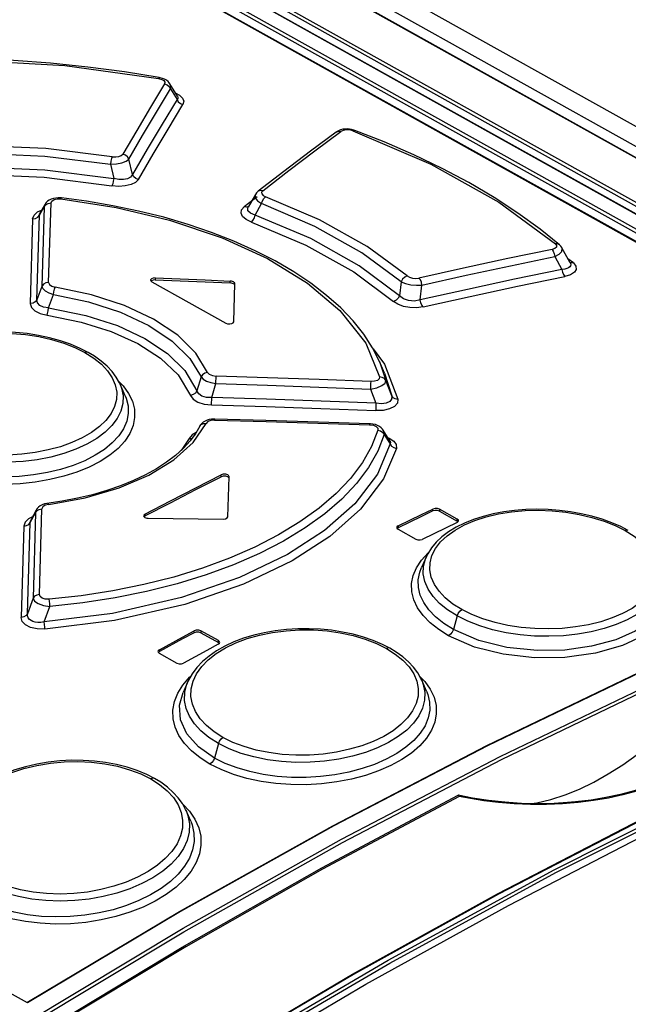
# Model space of a CAD drawing. Extents: x 0 to 420, y 0 to 297.
# Tile 40 of 45: x 357.05 to 362.32, y 138.34 to 146.87. Entities that reach past the tile are written whole.
import ezdxf

# ---------------------------------------------------------------- set-up
doc = ezdxf.new("R2010")
doc.units = 0
doc.header["$LTSCALE"] = 23.1
doc.layers.get('0').update_dxf_attribs({"linetype": 'CONTINUOUS'})

msp = doc.modelspace()

# ---------------------------------------------------------------- linework, layer by layer
at = {"color": 9, "linetype": 'CONTINUOUS'}
for p, q in [((383.3538, 134.2279), (349.4563, 153.1716)), ((349.0628, 153.1185), (395.2899, 127.2843)), ((383.2963, 134.0864), (349.3717, 153.0453)), ((348.6323, 152.9764), (364.4005, 144.1643)), ((348.3741, 152.8884), (366.3898, 142.8202)), ((348.5176, 152.9375), (366.6725, 142.7916)), ((348.6157, 152.9512), (364.3838, 144.1391)), ((348.3575, 152.8632), (366.3477, 142.8093)), ((366.1296, 142.8502), (348.4131, 152.7511)), ((358.248, 146.3642), (358.2758, 146.3563)), ((358.3511, 146.2738), (358.4085, 146.1803)), ((359.6023, 145.7362), (359.8279, 145.9043)), ((357.8323, 145.6219), (357.8604, 145.4985)), ((358.0216, 145.5314), (357.9899, 145.6651)), ((357.296, 144.5957), (357.3172, 145.2853)), ((359.1033, 145.3378), (358.99, 145.2504)), ((359.0861, 145.18), (359.1408, 145.2796)), ((357.2001, 145.2074), (357.235, 145.2216)), ((357.2164, 145.1797), (357.2587, 145.2521)), ((357.2587, 145.2521), (357.2382, 144.5628)), ((357.2665, 145.2754), (357.2587, 145.2521)), ((357.1578, 145.1464), (357.1362, 144.413)), ((357.1939, 144.4458), (357.2164, 145.1797)), ((361.681, 144.8213), (361.7414, 144.7098)), ((361.8414, 144.7656), (361.7943, 144.8007)), ((361.8228, 144.7653), (361.8065, 144.7731)), ((361.8413, 144.7656), (361.8228, 144.7653)), ((358.2196, 144.6355), (358.2195, 144.6186)), ((358.8698, 144.592), (358.87, 144.6089)), ((360.3508, 144.6034), (360.3356, 144.4817)), ((357.2382, 144.5628), (357.1939, 144.4458)), ((360.5142, 144.4457), (360.5295, 144.5741)), ((357.2961, 144.3756), (357.3379, 144.4925)), ((360.1059, 144.0225), (360.2043, 143.8898)), ((360.1613, 143.9122), (360.2167, 143.7471)), ((360.2043, 143.8898), (360.3217, 143.584)), ((358.6171, 143.7776), (358.5811, 143.6575)), ((358.7444, 143.721), (358.7463, 143.7852)), ((360.2059, 143.8096), (360.268, 143.6151)), ((360.268, 143.6151), (360.2167, 143.7471)), ((358.7087, 143.5993), (358.7444, 143.721)), ((360.0855, 143.7213), (360.0836, 143.6734)), ((360.0836, 143.6734), (360.1315, 143.5505)), ((360.086, 143.7379), (360.0855, 143.7213)), ((358.7069, 143.5352), (358.7087, 143.5993)), ((358.7341, 143.404), (358.7345, 143.4129)), ((360.0768, 143.3725), (360.0766, 143.3639)), ((358.5136, 143.2446), (358.4429, 143.1405)), ((360.203, 143.279), (360.2376, 143.2246)), ((360.2362, 143.2513), (360.2471, 143.2478)), ((360.2376, 143.2246), (360.2549, 143.1973)), ((358.791, 142.9133), (358.7911, 142.9302)), ((357.216, 141.8926), (357.2375, 142.6342)), ((360.6253, 142.6168), (360.6254, 142.6337)), ((357.1366, 142.518), (357.1817, 142.6019)), ((357.1817, 142.6019), (357.1609, 141.8606)), ((357.1881, 142.6236), (357.1817, 142.6019)), ((358.1304, 142.5904), (358.1303, 142.5735)), ((360.682, 142.6319), (360.6819, 142.615)), ((357.0809, 142.4857), (357.0587, 141.6947)), ((357.1137, 141.7266), (357.1366, 142.518)), ((357.1366, 142.518), (357.141, 142.5358)), ((360.3239, 142.4877), (360.3237, 142.4708)), ((360.8349, 142.5295), (360.8351, 142.5464)), ((357.1609, 141.8606), (357.1137, 141.7266)), ((357.2579, 141.6558), (357.3071, 141.7895)), ((360.834, 141.7074), (360.8018, 141.59)), ((358.5571, 141.5622), (358.5572, 141.579)), ((358.6138, 141.579), (358.6137, 141.5621)), ((358.7667, 141.4765), (358.7669, 141.4934)), ((358.2555, 141.4148), (358.2554, 141.3979)), ((358.767, 140.6018), (358.7326, 140.4763)), ((361.4687, 140.0731), (361.3288, 140.0789))]:
    msp.add_line(p, q, dxfattribs=at)
at = {"color": 7, "linetype": 'CONTINUOUS'}
for p, q in [((349.072, 153.1181), (395.2991, 127.2838)), ((348.5251, 152.9372), (366.6741, 142.7945)), ((348.4291, 152.7509), (366.1457, 142.8499)), ((357.1129, 138.3544), (339.0972, 148.4226)), ((358.2626, 146.3694), (358.2544, 146.371)), ((358.4121, 146.2117), (358.3474, 146.3171)), ((359.9402, 145.9169), (359.9209, 145.922)), ((359.9476, 145.9143), (359.9402, 145.9169)), ((359.3343, 145.5591), (359.1105, 145.3867)), ((357.407, 145.3284), (357.3984, 145.3292)), ((359.0866, 145.3594), (359.0249, 145.2499)), ((357.2665, 145.2754), (357.2203, 145.1964)), ((361.8131, 144.7659), (361.7426, 144.8961)), ((358.1791, 144.6163), (358.1808, 144.6102)), ((358.1808, 144.6102), (358.1903, 144.6016)), ((358.1869, 144.6114), (358.1835, 144.6074)), ((358.1903, 144.6016), (358.8305, 144.2438)), ((358.9041, 144.5804), (358.8979, 144.5849)), ((358.8992, 144.2557), (358.9093, 144.5869)), ((358.9093, 144.5869), (358.9093, 144.5872)), ((360.2059, 143.8096), (360.1612, 143.9124)), ((357.959, 143.6155), (357.9161, 143.7143)), ((357.959, 143.6155), (357.959, 143.6154)), ((358.7345, 143.4129), (358.727, 143.413)), ((358.6052, 143.3506), (358.571, 143.2902)), ((360.084, 143.3721), (360.0768, 143.3725)), ((360.2527, 143.2245), (360.1951, 143.3173)), ((358.571, 143.2902), (358.5228, 143.2242)), ((358.5694, 143.2709), (358.5694, 143.2709)), ((358.8537, 142.9078), (358.8475, 142.9123)), ((358.8487, 142.5669), (358.8589, 142.9139)), ((358.8589, 142.9139), (358.8589, 142.9142)), ((357.1881, 142.6236), (357.141, 142.5358)), ((358.1183, 142.5749), (358.1194, 142.5696)), ((358.1194, 142.5696), (358.1295, 142.5598)), ((358.1303, 142.5735), (358.123, 142.567)), ((360.6819, 142.615), (360.8349, 142.5295)), ((360.8351, 142.5464), (360.682, 142.6319)), ((360.3118, 142.473), (360.3129, 142.4678)), ((360.3129, 142.4678), (360.323, 142.4581)), ((360.3237, 142.4708), (360.317, 142.4651)), ((360.8342, 142.517), (360.8448, 142.5261)), ((360.8415, 142.5232), (360.8349, 142.5295)), ((360.8448, 142.5261), (360.8463, 142.5316)), ((360.323, 142.4581), (360.4761, 142.3725)), ((360.5681, 142.2212), (360.5249, 142.1258)), ((360.5681, 142.2212), (360.5681, 142.2213)), ((360.5249, 142.1258), (360.525, 142.1259)), ((358.6137, 141.5621), (358.7667, 141.4765)), ((358.7669, 141.4934), (358.6138, 141.579)), ((358.766, 141.4624), (358.7766, 141.4722)), ((358.7734, 141.47), (358.7667, 141.4765)), ((358.7766, 141.4722), (358.7781, 141.4782)), ((358.2434, 141.3988), (358.2445, 141.3934)), ((358.2445, 141.3934), (358.2546, 141.3834)), ((358.2554, 141.3979), (358.2475, 141.3905)), ((358.2546, 141.3834), (358.4077, 141.2979)), ((358.5049, 141.1437), (358.4602, 141.0449)), ((358.5049, 141.1437), (358.505, 141.1439)), ((360.528, 141.1502), (360.528, 141.1501)), ((360.5697, 141.0542), (360.528, 141.1502)), ((360.5697, 141.0542), (360.5697, 141.0541)), ((360.8449, 140.1543), (360.8438, 140.1541)), ((360.9668, 140.1299), (360.8449, 140.1543)), ((361.7185, 140.0849), (361.7114, 140.0845)), ((358.5265, 139.9302), (358.4871, 140.0209)), ((358.4871, 140.0209), (358.4871, 140.0208))]:
    msp.add_line(p, q, dxfattribs=at)
at = {"color": 9, "linetype": 'CONTINUOUS'}
for points in [[(355.7288, 146.5024), (356.5608, 146.5255), (357.4355, 146.4762), (358.248, 146.3642)], [(358.3004, 146.3166), (358.1798, 146.1159), (358.0591, 145.913), (357.9384, 145.7077)], [(358.2544, 146.371), (358.253, 146.3708), (358.2479, 146.3643)], [(358.2758, 146.3563), (358.2945, 146.3449), (358.3031, 146.3313), (358.3004, 146.3166)], [(358.3004, 146.3166), (358.3219, 146.3084), (358.3397, 146.2935), (358.3511, 146.2738)], [(358.3511, 146.2738), (358.353, 146.3042), (358.3474, 146.3171)], [(357.9899, 145.6651), (358.1104, 145.8703), (358.2308, 146.0732), (358.3511, 146.2738)], [(358.3976, 146.2355), (358.429, 146.22), (358.457, 146.194), (358.4671, 146.1661), (358.4592, 146.1375)], [(358.4085, 146.1803), (358.2797, 145.9667), (358.1507, 145.7503), (358.0216, 145.5314)], [(358.0732, 145.4889), (358.202, 145.7077), (358.3306, 145.924), (358.4592, 146.1375)], [(358.4121, 146.2117), (358.4134, 146.2095), (358.4164, 146.1998), (358.415, 146.19), (358.4085, 146.1803)], [(358.4085, 146.1803), (358.4195, 146.1611), (358.4372, 146.146), (358.4592, 146.1375)], [(359.7877, 145.9001), (359.8064, 145.9072), (359.8279, 145.9043)], [(359.9312, 145.9106), (359.9039, 145.9175), (359.8752, 145.9189), (359.8487, 145.9144), (359.8279, 145.9043)], [(359.9312, 145.9106), (359.9426, 145.915), (359.9476, 145.9143)], [(359.9312, 145.9106), (360.6059, 145.6216), (361.1955, 145.2921), (361.6862, 144.9298)], [(357.8476, 145.6859), (357.2723, 145.7563), (356.6401, 145.7836), (356.0826, 145.7633)], [(356.0926, 145.6996), (356.6409, 145.7191), (357.2639, 145.6918), (357.8323, 145.6219)], [(357.8476, 145.6859), (357.8775, 145.6838), (357.9048, 145.6873), (357.9259, 145.6957), (357.9384, 145.7077)], [(357.9899, 145.6651), (357.9787, 145.6844), (357.9607, 145.6993), (357.9384, 145.7077)], [(359.1507, 145.3914), (359.3766, 145.5652), (359.6023, 145.7362)], [(357.8476, 145.6859), (357.8418, 145.6695), (357.8363, 145.6468), (357.8323, 145.6218)], [(357.8323, 145.6219), (357.8828, 145.6245), (357.9295, 145.6335), (357.9666, 145.6476), (357.9899, 145.6651)], [(356.0617, 145.5744), (356.6593, 145.598), (357.2622, 145.5723), (357.8604, 145.4985)], [(356.0725, 145.5107), (356.6623, 145.5336), (357.2565, 145.5077), (357.8443, 145.4346)], [(357.8604, 145.4985), (357.8564, 145.4735), (357.8509, 145.4509), (357.8443, 145.4346)], [(358.0732, 145.4889), (358.0491, 145.4635), (358.0107, 145.4442), (357.9603, 145.4323), (357.9036, 145.4291), (357.8443, 145.4346)], [(358.0216, 145.5314), (358.0049, 145.5098), (357.9787, 145.4955), (357.9437, 145.4884), (357.9045, 145.4892), (357.8604, 145.4985)], [(358.0731, 145.4887), (358.0514, 145.4968), (358.0333, 145.5117), (358.0216, 145.5314)], [(359.1507, 145.3914), (359.13, 145.3942), (359.112, 145.3879), (359.1105, 145.3867)], [(359.1507, 145.3914), (359.1407, 145.3784), (359.1418, 145.3642), (359.1538, 145.3506), (359.175, 145.3395)], [(357.2587, 145.2521), (357.2718, 145.2699), (357.2923, 145.2817), (357.3172, 145.2853)], [(357.3172, 145.2853), (357.3248, 145.3022), (357.3437, 145.3143), (357.3708, 145.3206), (357.4027, 145.3204)], [(357.4027, 145.3204), (357.406, 145.3279), (357.407, 145.3284)], [(357.4027, 145.3204), (357.8826, 145.247), (358.3424, 145.1374), (358.7982, 144.9836), (359.1923, 144.8031), (359.5398, 144.5896), (359.8193, 144.3534), (360.0423, 144.0696), (360.1631, 143.7777)], [(359.0866, 145.3594), (359.084, 145.3535), (359.0862, 145.3293), (359.106, 145.3036), (359.1408, 145.2796)], [(359.1408, 145.2796), (359.1486, 145.3035), (359.1607, 145.3248), (359.175, 145.3395)], [(360.3508, 144.6033), (360.009, 144.8536), (359.6027, 145.0807), (359.1408, 145.2796)], [(360.4023, 144.6536), (360.0556, 144.9076), (359.6436, 145.1378), (359.175, 145.3395)], [(357.1578, 145.1464), (357.1695, 145.1801), (357.2001, 145.2074)], [(357.2164, 145.1797), (357.2181, 145.1917), (357.2203, 145.1964)], [(359.0525, 145.12), (359.007, 145.142), (358.9767, 145.1682), (358.9633, 145.1968), (358.9681, 145.2251), (358.99, 145.2504)], [(359.0304, 145.2553), (359.0114, 145.2478), (358.9902, 145.2505)], [(359.0861, 145.18), (359.0444, 145.1957), (359.0227, 145.2178), (359.0218, 145.2431), (359.0249, 145.2499)], [(357.1579, 145.1466), (357.1821, 145.1499), (357.2027, 145.1615), (357.2164, 145.1797)], [(359.0524, 145.12), (359.0663, 145.1345), (359.0782, 145.1558), (359.0861, 145.18)], [(359.0525, 145.12), (359.5252, 144.9191), (359.9389, 144.6879), (360.284, 144.4318)], [(360.3356, 144.4817), (359.9855, 144.7417), (359.5659, 144.9763), (359.0861, 145.18)], [(361.6563, 144.8825), (361.2725, 144.8028), (360.8885, 144.7203), (360.5042, 144.6351)], [(361.6862, 144.9298), (361.6962, 144.9157), (361.6942, 144.9023), (361.6808, 144.8908), (361.6563, 144.8825)], [(361.6563, 144.8825), (361.6676, 144.8674), (361.6763, 144.8459), (361.681, 144.8213)], [(361.681, 144.8213), (361.7195, 144.8422), (361.7417, 144.8661), (361.7452, 144.8898), (361.7426, 144.8961)], [(361.7207, 144.9228), (361.7048, 144.9304), (361.6861, 144.9299)], [(360.5295, 144.5741), (360.9136, 144.6593), (361.2974, 144.7417), (361.681, 144.8213)], [(361.8131, 144.7659), (361.8156, 144.7607), (361.818, 144.7495), (361.8163, 144.7395), (361.8105, 144.7305), (361.8005, 144.7228), (361.7858, 144.7165), (361.7662, 144.712), (361.7414, 144.7098)], [(361.8414, 144.7656), (361.8634, 144.7374), (361.8661, 144.7099), (361.8497, 144.6844), (361.8162, 144.6637), (361.7661, 144.6485)], [(361.7414, 144.7098), (361.3327, 144.6249), (360.9236, 144.5369), (360.5142, 144.4457)], [(361.7414, 144.7098), (361.7459, 144.6858), (361.7545, 144.6642), (361.7661, 144.6485)], [(357.296, 144.5957), (357.2721, 144.5922), (357.2517, 144.5807), (357.2382, 144.5628)], [(357.296, 144.5957), (357.3027, 144.5785), (357.3239, 144.5638), (357.3531, 144.5556)], [(360.4023, 144.6536), (360.3807, 144.6433), (360.3625, 144.6256), (360.3508, 144.6033)], [(360.3508, 144.6034), (360.3864, 144.5881), (360.4321, 144.5774), (360.4818, 144.5725), (360.5295, 144.5741)], [(360.4023, 144.6536), (360.4223, 144.6417), (360.4484, 144.6341), (360.4771, 144.6319), (360.5042, 144.6351)], [(360.5295, 144.5741), (360.5246, 144.5979), (360.5158, 144.6194), (360.5042, 144.6351)], [(360.5392, 144.3847), (360.9485, 144.4758), (361.3575, 144.5637), (361.7661, 144.6485)], [(357.2382, 144.5628), (357.2461, 144.5429), (357.2668, 144.5234), (357.2984, 144.506), (357.3379, 144.4925)], [(357.3378, 144.4925), (357.3415, 144.5166), (357.3468, 144.5389), (357.353, 144.5556)], [(358.6736, 143.8176), (358.5717, 143.9845), (358.4139, 144.1398), (358.2057, 144.2788), (357.9538, 144.397), (357.6665, 144.4904), (357.3531, 144.5556)], [(357.1939, 144.4458), (357.181, 144.4283), (357.1608, 144.4167), (357.1362, 144.4129)], [(357.2961, 144.3756), (357.2521, 144.3823), (357.2191, 144.3974), (357.1993, 144.4192), (357.1939, 144.4458)], [(357.3379, 144.4925), (357.6405, 144.4292), (357.9189, 144.3387), (358.1635, 144.224), (358.3656, 144.0891), (358.5185, 143.9385), (358.6171, 143.7776)], [(360.3356, 144.4817), (360.3239, 144.4596), (360.3056, 144.4419), (360.284, 144.4318)], [(360.5392, 144.3847), (360.4837, 144.3771), (360.426, 144.3787), (360.3704, 144.389), (360.3219, 144.4071), (360.284, 144.4318)], [(360.5142, 144.4457), (360.4639, 144.4359), (360.4141, 144.4393), (360.3698, 144.455), (360.3356, 144.4817)], [(360.5395, 144.3847), (360.5282, 144.3998), (360.5192, 144.4212), (360.5142, 144.4457)], [(357.1362, 144.413), (357.1464, 144.3787), (357.1762, 144.3493), (357.2225, 144.3266), (357.2821, 144.3123)], [(357.2821, 144.3123), (357.2877, 144.3288), (357.2927, 144.3511), (357.2961, 144.3756)], [(357.2961, 144.3756), (357.6176, 144.3111), (357.8917, 144.2228), (358.13, 144.1116), (358.3256, 143.9816), (358.4759, 143.8346), (358.581, 143.6575)], [(357.2821, 144.3123), (357.577, 144.2539), (357.8387, 144.1717), (358.0683, 144.0676), (358.2657, 143.9401), (358.4175, 143.7952), (358.5244, 143.618)], [(355.9301, 143.5463), (355.9176, 143.611), (355.9196, 143.6756), (355.9359, 143.7394), (355.9666, 143.8022), (356.011, 143.8623), (356.067, 143.9176), (356.1354, 143.9689), (356.2165, 144.016), (356.307, 144.0572), (356.4052, 144.0916), (356.5111, 144.1192), (356.6239, 144.1398), (356.7406, 144.1528), (356.8585, 144.158), (356.9774, 144.1554), (357.0957, 144.1452), (357.2109, 144.1275), (357.3216, 144.1025), (357.4266, 144.0707), (357.5232, 144.0328), (357.6097, 143.9897)], [(357.6378, 143.9911), (357.6267, 143.994), (357.6097, 143.9897)], [(357.6097, 143.9897), (357.6869, 143.9412), (357.7528, 143.8882), (357.8067, 143.8311), (357.8473, 143.7714), (357.8739, 143.7098), (357.8864, 143.6468), (357.8844, 143.5839)], [(358.6736, 143.8176), (358.6499, 143.811), (358.6299, 143.7969), (358.6171, 143.7776)], [(358.6171, 143.7776), (358.6348, 143.7591), (358.664, 143.7426), (358.7016, 143.7295), (358.7444, 143.721)], [(358.6736, 143.8176), (358.6878, 143.8015), (358.7142, 143.7898), (358.7463, 143.7852)], [(360.086, 143.7379), (359.6396, 143.7551), (359.193, 143.7709), (358.7463, 143.7852)], [(360.0836, 143.6734), (360.1383, 143.6845), (360.1825, 143.7025), (360.2099, 143.7244), (360.2167, 143.7471)], [(360.1631, 143.7777), (360.1602, 143.7611), (360.1447, 143.7481), (360.1193, 143.74), (360.086, 143.7379)], [(360.2167, 143.7471), (360.2048, 143.7635), (360.1861, 143.7743), (360.1631, 143.7777)], [(357.9161, 143.7142), (357.9287, 143.6807), (357.9419, 143.6143), (357.9399, 143.5479), (357.9228, 143.4823), (357.8908, 143.4181), (357.8446, 143.3565), (357.785, 143.2985), (357.7126, 143.2446), (357.628, 143.1954), (357.5326, 143.1517), (357.4281, 143.1144), (357.316, 143.0841), (357.1978, 143.0611), (357.075, 143.0457), (356.9498, 143.0384), (356.8245, 143.0392), (356.7003, 143.0481), (356.5787, 143.065), (356.4615, 143.0898), (356.3506, 143.1222), (356.2478, 143.1617), (356.1543, 143.2079)], [(357.9027, 143.7406), (357.9408, 143.7017), (357.9886, 143.6354), (358.0215, 143.5669), (358.039, 143.4974), (358.0413, 143.4274), (358.028, 143.3576), (357.9992, 143.289), (357.9555, 143.2225), (357.8978, 143.1594), (357.8265, 143.1003), (357.7424, 143.0458), (357.647, 142.9966), (357.5418, 142.9536), (357.4278, 142.9172), (357.3063, 142.888), (357.179, 142.8664), (357.0483, 142.8527), (356.916, 142.8473)], [(358.581, 143.6575), (358.5681, 143.6383), (358.5482, 143.6244), (358.5244, 143.618)], [(358.7087, 143.5993), (358.6623, 143.601), (358.6237, 143.6123), (358.596, 143.6316), (358.5811, 143.6575)], [(358.7444, 143.721), (359.1909, 143.7067), (359.6373, 143.6908), (360.0836, 143.6734)], [(357.959, 143.6154), (357.9679, 143.5929), (357.9841, 143.5268), (357.9856, 143.4604), (357.9725, 143.3944), (357.9448, 143.3295), (357.903, 143.2666), (357.8478, 143.2067), (357.7799, 143.1507), (357.6997, 143.0989), (357.6087, 143.0522), (357.5083, 143.0113), (357.4001, 142.9769), (357.285, 142.9493), (357.1645, 142.9288), (357.0405, 142.9158), (356.9148, 142.9105), (356.7892, 142.9131), (356.6651, 142.9235), (356.5442, 142.9416), (356.4277, 142.9672), (356.3174, 143.0002), (356.2147, 143.0401), (356.1211, 143.0866)], [(357.8844, 143.5839), (357.8681, 143.5218), (357.8374, 143.4606), (357.793, 143.4018), (357.737, 143.3476), (357.6686, 143.2969), (357.5876, 143.25), (357.4971, 143.2086), (357.3989, 143.1736), (357.2931, 143.145), (357.1802, 143.1231), (357.0635, 143.1085), (356.9456, 143.1016), (356.8266, 143.1024), (356.7083, 143.1109), (356.5931, 143.1271), (356.4823, 143.1507), (356.3773, 143.1815), (356.2807, 143.2188), (356.1943, 143.2617)], [(358.5244, 143.618), (358.5483, 143.5854), (358.5892, 143.5598), (358.6434, 143.5426), (358.7071, 143.5352)], [(360.1315, 143.5505), (359.6574, 143.5685), (359.1831, 143.5847), (358.7087, 143.5993)], [(360.3217, 143.584), (360.3178, 143.5508), (360.2932, 143.5225), (360.2499, 143.5009), (360.194, 143.4885), (360.1289, 143.486)], [(360.268, 143.6151), (360.2668, 143.5862), (360.2503, 143.5651), (360.2198, 143.5511), (360.1797, 143.5461), (360.1315, 143.5505)], [(360.3217, 143.5839), (360.2992, 143.5874), (360.2803, 143.5982), (360.268, 143.6151)], [(358.7071, 143.5352), (359.1811, 143.5205), (359.655, 143.5041), (360.1289, 143.486)], [(360.1315, 143.5505), (360.1306, 143.526), (360.1292, 143.486)], [(358.7341, 143.404), (358.7017, 143.401), (358.6751, 143.3907), (358.6601, 143.3752)], [(358.7341, 143.404), (359.1817, 143.3921), (359.6292, 143.3788), (360.0766, 143.3639)], [(357.2968, 142.674), (357.6136, 142.7306), (357.9062, 142.8161), (358.1648, 142.9273), (358.3812, 143.0604), (358.5482, 143.2113), (358.6601, 143.3752)], [(360.149, 143.3177), (360.0937, 143.1754), (360.0143, 143.0353), (359.9115, 142.8989), (359.7865, 142.7671), (359.6402, 142.6411), (359.4734, 142.5214), (359.2874, 142.4087), (359.0834, 142.3038), (358.8631, 142.2076), (358.6287, 142.1211), (358.3812, 142.0446), (358.1219, 141.9788), (357.8533, 141.9244)], [(358.6052, 143.3506), (358.6172, 143.3653), (358.6366, 143.3745), (358.6602, 143.3753)], [(360.0766, 143.3639), (360.1094, 143.3592), (360.1337, 143.3489), (360.1474, 143.3346), (360.149, 143.3177)], [(360.149, 143.3177), (360.172, 143.3112), (360.1909, 143.2976), (360.203, 143.279)], [(360.203, 143.279), (360.1975, 143.3132), (360.1952, 143.3172)], [(360.203, 143.279), (360.1471, 143.1344), (360.0668, 142.9922), (359.9628, 142.8536), (359.8361, 142.7197), (359.6877, 142.5916), (359.5185, 142.4699), (359.3296, 142.3552), (359.1226, 142.2486), (358.8989, 142.1509), (358.6604, 142.0628), (358.4085, 141.985), (358.1447, 141.9181), (357.8713, 141.8628), (357.5914, 141.8198), (357.3071, 141.7895)], [(358.5744, 143.2961), (358.5385, 143.2756), (358.5136, 143.2446)], [(358.5136, 143.2446), (358.537, 143.2456), (358.5392, 143.2467)], [(360.2471, 143.2478), (360.2863, 143.2228), (360.3075, 143.1926), (360.3089, 143.1593)], [(360.2549, 143.1973), (360.1437, 142.937), (359.9474, 142.6786), (359.687, 142.4475), (359.3646, 142.2387), (358.9481, 142.0391), (358.4481, 141.8666), (357.8486, 141.7297), (357.2579, 141.6558)], [(360.3089, 143.1593), (360.1962, 142.8939), (359.9968, 142.6311), (359.7326, 142.3965), (359.4057, 142.1846), (358.9835, 141.9822), (358.4764, 141.8072), (357.8665, 141.6681), (357.2646, 141.5933)], [(360.2527, 143.2245), (360.2549, 143.2205), (360.2575, 143.2091), (360.2549, 143.1973)], [(360.2549, 143.1973), (360.2668, 143.179), (360.2856, 143.1656), (360.3088, 143.1591)], [(366.3898, 142.8202), (365.0737, 142.3407), (363.7517, 141.8071), (362.4255, 141.2202), (361.0967, 140.5806), (359.7673, 139.8891), (358.4388, 139.1467), (357.1129, 138.3544)], [(357.0927, 138.1779), (358.4616, 139.0015), (359.8336, 139.7719), (361.2067, 140.4881), (362.5791, 141.1491), (363.9487, 141.7538), (365.3138, 142.3015), (366.6725, 142.7916)], [(357.0934, 138.1451), (358.466, 138.9713), (359.8416, 139.7441), (361.2183, 140.4624), (362.5943, 141.1251), (363.9676, 141.7312), (365.3363, 142.2801), (366.6985, 142.7709)], [(357.1817, 142.6019), (357.1942, 142.6187), (357.2137, 142.6301), (357.2375, 142.6342)], [(357.2968, 142.674), (357.2662, 142.6661), (357.245, 142.6517), (357.2375, 142.6342)], [(357.2967, 142.674), (357.2915, 142.6825), (357.2895, 142.6832)], [(357.1572, 142.5659), (357.1231, 142.5497), (357.0924, 142.5202), (357.0809, 142.4857)], [(360.6109, 142.0425), (360.5984, 142.1057), (360.6003, 142.1685), (360.6166, 142.2302), (360.6473, 142.2908), (360.6918, 142.3487), (360.7487, 142.4022), (360.8173, 142.451), (360.8979, 142.4952), (360.9885, 142.5337), (361.0867, 142.5655), (361.1928, 142.5906), (361.3056, 142.6087), (361.4224, 142.6194), (361.5404, 142.6225), (361.659, 142.6181), (361.7771, 142.6062), (361.8921, 142.5871), (362.0026, 142.5611), (362.1073, 142.5286), (362.2037, 142.4903), (362.2901, 142.4471)], [(357.0809, 142.4857), (357.1041, 142.4896), (357.1237, 142.5008), (357.1366, 142.518)], [(362.3171, 142.4479), (362.3066, 142.4508), (362.2901, 142.4471)], [(362.2901, 142.4471), (362.3673, 142.3988), (362.4331, 142.3463), (362.4871, 142.29), (362.5276, 142.2315), (362.5542, 142.1713), (362.5668, 142.11), (362.565, 142.049)], [(360.5257, 142.1909), (360.5834, 142.2528), (360.586, 142.2548)], [(360.834, 141.7074), (360.7515, 141.7593), (360.6821, 141.8155), (360.6256, 141.8756), (360.5827, 141.939), (360.5544, 142.0046), (360.5413, 142.0712), (360.5433, 142.1375), (360.5604, 142.2029), (360.5681, 142.2212)], [(360.7609, 141.5358), (360.676, 141.5888), (360.6019, 141.6474), (360.5402, 141.7108), (360.4924, 141.7776), (360.4595, 141.8467), (360.442, 141.9168), (360.4398, 141.9871), (360.4531, 142.0567), (360.4819, 142.1251), (360.5257, 142.1909)], [(360.8018, 141.59), (360.7191, 141.6419), (360.6482, 141.6985), (360.5899, 141.759), (360.5452, 141.8225), (360.5146, 141.888), (360.4986, 141.9546), (360.497, 142.0213), (360.5102, 142.0871), (360.5249, 142.1258)], [(362.5932, 142.179), (362.6478, 142.1216), (362.7078, 142.0035), (362.7205, 141.8874), (362.6796, 141.7564), (362.5852, 141.6378), (362.4454, 141.5356), (362.2671, 141.4522), (362.034, 141.3857), (361.7688, 141.3481), (361.5059, 141.3448), (361.2329, 141.3753), (360.9859, 141.4378), (360.7609, 141.5358)], [(362.5966, 142.1717), (362.608, 142.1415), (362.6212, 142.0768), (362.6193, 142.0122), (362.6023, 141.9487), (362.5704, 141.8867), (362.5243, 141.8274), (362.4648, 141.7718), (362.3924, 141.7204), (362.3077, 141.6737), (362.2123, 141.6325), (362.1078, 141.5977), (361.9958, 141.5698), (361.8776, 141.5492), (361.7548, 141.536), (361.6297, 141.5307), (361.5044, 141.5333), (361.3803, 141.5437), (361.2586, 141.562), (361.1413, 141.5879), (361.0303, 141.6211), (360.9275, 141.661), (360.834, 141.7074)], [(367.4473, 142.0804), (366.2034, 141.6186), (364.9545, 141.1088), (363.702, 140.5515), (362.4474, 139.9474), (361.192, 139.2971), (359.9374, 138.6014), (358.6849, 137.8612)], [(360.8751, 141.7618), (360.7978, 141.8103), (360.732, 141.8634), (360.678, 141.9207), (360.6375, 141.9807), (360.6109, 142.0425)], [(362.6407, 142.07), (362.6564, 142.0258), (362.6649, 141.9112), (362.618, 141.7834), (362.5201, 141.671), (362.3761, 141.574), (362.2101, 141.5015), (361.9994, 141.4444), (361.766, 141.4121), (361.528, 141.4077), (361.2654, 141.435), (361.0211, 141.4952), (360.8018, 141.59)], [(362.565, 142.049), (362.5488, 141.9889), (362.5182, 141.9299), (362.474, 141.8735), (362.4178, 141.8214), (362.3492, 141.7731), (362.2682, 141.7287), (362.1776, 141.6899), (362.0792, 141.6574), (361.9734, 141.6312), (361.8606, 141.6117), (361.7439, 141.5993), (361.6261, 141.5945), (361.5073, 141.5971), (361.389, 141.6072), (361.2738, 141.6247), (361.1631, 141.6494), (361.0582, 141.681), (360.9615, 141.7187), (360.8751, 141.7618)], [(358.7985, 137.8816), (360.2361, 138.7243), (361.6761, 139.5081), (363.1164, 140.2318), (364.5548, 140.8943), (365.9892, 141.4945), (367.4173, 142.0317)], [(358.8135, 137.8576), (360.2505, 138.7), (361.69, 139.4835), (363.1298, 140.207), (364.5677, 140.8692), (366.0015, 141.4692), (367.4291, 142.0062)], [(357.216, 141.8926), (357.1931, 141.8886), (357.1737, 141.8775), (357.1609, 141.8606)], [(357.2995, 141.8521), (357.266, 141.8532), (357.2393, 141.8612), (357.222, 141.8748), (357.216, 141.8926)], [(357.8533, 141.9244), (357.5783, 141.882), (357.2995, 141.8521)], [(357.1609, 141.8606), (357.174, 141.8363), (357.2064, 141.8145), (357.253, 141.7981), (357.3071, 141.7895)], [(357.3071, 141.7895), (357.3052, 141.813), (357.3025, 141.835), (357.2996, 141.8521)], [(357.1137, 141.7266), (357.1014, 141.7101), (357.0822, 141.6988), (357.0587, 141.6946)], [(357.2646, 141.5933), (357.1974, 141.5942), (357.14, 141.6067), (357.095, 141.6295), (357.0675, 141.6595), (357.0587, 141.6947)], [(357.2579, 141.6558), (357.2289, 141.6513), (357.2029, 141.6506), (357.18, 141.6531), (357.1603, 141.6586), (357.1436, 141.6667), (357.1302, 141.6775), (357.1203, 141.691), (357.1145, 141.7074), (357.1137, 141.7266)], [(360.834, 141.7074), (360.8432, 141.7295), (360.8576, 141.7486), (360.8751, 141.7618)], [(357.2646, 141.5933), (357.2621, 141.6099), (357.2597, 141.6317), (357.2579, 141.6558)], [(358.8058, 140.655), (358.7287, 140.7038), (358.6629, 140.7578), (358.6089, 140.8166), (358.5684, 140.8786), (358.5418, 140.943), (358.5293, 141.0093), (358.5311, 141.0756), (358.5474, 141.1414), (358.578, 141.2065), (358.6223, 141.2689), (358.6785, 141.3269), (358.7471, 141.3808), (358.8282, 141.4306), (358.9189, 141.4744), (359.0172, 141.5113), (359.1231, 141.5414), (359.2359, 141.5643), (359.3527, 141.5795), (359.4705, 141.5867), (359.5893, 141.586), (359.7076, 141.5773), (359.8228, 141.5609), (359.9335, 141.5371), (360.0385, 141.506), (360.1351, 141.4686), (360.2215, 141.4256)], [(360.8018, 141.59), (360.7927, 141.568), (360.7783, 141.5489), (360.7609, 141.5358)], [(360.2508, 141.4275), (360.239, 141.4304), (360.2215, 141.4256)], [(360.2215, 141.4256), (360.2988, 141.377), (360.3646, 141.3236), (360.4185, 141.2657), (360.4591, 141.205), (360.4857, 141.142), (360.4982, 141.0773), (360.4962, 141.0126)], [(358.459, 141.1084), (358.5169, 141.1758), (358.5273, 141.1849)], [(360.509, 141.1865), (360.5539, 141.1401), (360.6017, 141.0727), (360.6346, 141.0027), (360.6521, 140.9313), (360.6543, 140.8594), (360.6409, 140.7875), (360.6121, 140.7164), (360.5683, 140.6473), (360.5104, 140.5815), (360.4392, 140.5196), (360.3552, 140.4624), (360.2597, 140.4103), (360.1539, 140.3642), (360.0399, 140.3251), (359.9187, 140.2933), (359.7916, 140.2692), (359.6606, 140.2531), (359.5277, 140.2454), (359.3948, 140.2464), (359.2638, 140.2558), (359.136, 140.2737), (359.0131, 140.3), (358.8972, 140.3341), (358.7902, 140.3755), (358.6939, 140.4233)], [(363.1186, 141.2523), (363.1563, 141.1855), (363.1859, 141.114), (363.2052, 141.0394), (363.213, 140.9632), (363.2087, 140.8872), (363.1927, 140.8127), (363.1652, 140.7401), (363.1267, 140.6699), (363.0776, 140.6022), (363.0183, 140.5375), (362.9495, 140.476), (362.8717, 140.4183), (362.7858, 140.3645), (362.6921, 140.3147), (362.5909, 140.2692), (362.4829, 140.2281), (362.3686, 140.1916), (362.2487, 140.1599), (362.1236, 140.1333), (361.9942, 140.1119), (361.8611, 140.0958), (361.7185, 140.0849)], [(363.1578, 141.2573), (363.1933, 141.1885), (363.2204, 141.1153), (363.2372, 141.0394), (363.2426, 140.9624), (363.2363, 140.8859), (363.2183, 140.811), (363.1893, 140.7383), (363.1495, 140.6679), (363.0994, 140.6001), (363.0393, 140.5353), (362.9699, 140.4738), (362.8919, 140.4159), (362.8058, 140.362), (362.712, 140.3121), (362.611, 140.2664), (362.5032, 140.225), (362.3893, 140.1881), (362.2697, 140.1561), (362.1451, 140.1289), (362.016, 140.1069), (361.8832, 140.0901), (361.7472, 140.0788)], [(358.6939, 140.4233), (358.608, 140.4773), (358.5338, 140.5372), (358.4724, 140.6022), (358.425, 140.6711), (358.3923, 140.743), (358.375, 140.8167), (358.373, 140.8911), (358.3866, 140.9652), (358.4155, 141.038), (358.459, 141.1084)], [(358.767, 140.6018), (358.6847, 140.6539), (358.6153, 140.7109), (358.5588, 140.7724), (358.5159, 140.838), (358.4876, 140.9063), (358.4744, 140.9759), (358.4763, 141.0458), (358.4934, 141.1151), (358.5049, 141.1437)], [(360.528, 141.1501), (360.5416, 141.1133), (360.5548, 141.0452), (360.5528, 140.977), (360.5356, 140.9093), (360.5035, 140.8429), (360.4572, 140.7789), (360.3974, 140.7184), (360.3247, 140.6619), (360.2397, 140.6101), (360.1441, 140.5638), (360.0396, 140.5241), (359.9277, 140.4915), (359.8096, 140.4663), (359.6869, 140.4488), (359.5617, 140.4394), (359.4362, 140.4385), (359.312, 140.4459), (359.1906, 140.4615), (359.0736, 140.4853), (358.963, 140.5168), (358.8605, 140.5557), (358.767, 140.6018)], [(358.7326, 140.4763), (358.5934, 140.5731), (358.4925, 140.6871), (358.4378, 140.8085), (358.4289, 140.9331), (358.4602, 141.0449)], [(360.5697, 141.0541), (360.5799, 141.0279), (360.596, 140.9601), (360.5975, 140.8918), (360.5844, 140.8237), (360.5566, 140.7564), (360.5147, 140.6908), (360.4596, 140.6283), (360.3916, 140.5695), (360.3114, 140.5149), (360.2204, 140.4653), (360.1201, 140.4216), (360.0119, 140.3844), (359.8968, 140.3541), (359.7762, 140.331), (359.6519, 140.3155), (359.5259, 140.308), (359.4, 140.3087), (359.2758, 140.3174), (359.155, 140.3341), (359.0388, 140.3586), (358.9287, 140.3907), (358.8262, 140.43), (358.7326, 140.4763)], [(360.4962, 141.0126), (360.4799, 140.9486), (360.4492, 140.8851), (360.4046, 140.8238), (360.3477, 140.7664), (360.2791, 140.7133), (360.1985, 140.6641), (360.1078, 140.6202), (360.0096, 140.5828), (359.9035, 140.5518), (359.7906, 140.5276), (359.6738, 140.5108), (359.5558, 140.502), (359.4371, 140.5011), (359.319, 140.5081), (359.204, 140.5229), (359.0934, 140.5455), (358.9886, 140.5755), (358.8923, 140.6122), (358.8058, 140.655)], [(358.767, 140.6018), (358.7757, 140.623), (358.7892, 140.6416), (358.8058, 140.655)], [(356.9764, 140.3497), (357.0822, 140.3846), (357.1953, 140.4122), (357.3122, 140.4319), (357.43, 140.443), (357.5487, 140.4458), (357.6669, 140.4403), (357.7821, 140.4265), (357.8927, 140.4048), (357.9976, 140.3752), (358.0941, 140.3387), (358.1806, 140.2961)], [(358.7326, 140.4763), (358.7239, 140.4552), (358.7104, 140.4366), (358.6939, 140.4233)], [(358.2121, 140.2992), (358.1989, 140.3021), (358.1806, 140.2961)], [(358.1806, 140.2961), (358.2578, 140.2472), (358.3236, 140.1929), (358.3775, 140.1336), (358.418, 140.0709), (358.4446, 140.0054), (358.4571, 139.9376), (358.4553, 139.8694)], [(358.4572, 140.0771), (358.5156, 140.0153), (358.5633, 139.9456), (358.596, 139.8728), (358.6135, 139.7981), (358.6156, 139.7223), (358.6023, 139.6461), (358.5733, 139.5702), (358.5295, 139.496), (358.4716, 139.4248), (358.4001, 139.3573), (358.3156, 139.2941), (358.2197, 139.2362), (358.114, 139.1846), (357.9998, 139.14), (357.8779, 139.1027), (357.75, 139.0735), (357.6189, 139.0527), (357.4865, 139.0409), (357.3541, 139.0381), (357.2231, 139.0442), (357.0952, 139.0594), (356.9724, 139.0835)], [(360.8515, 140.1439), (359.6677, 139.5121), (358.4849, 138.8402), (357.3046, 138.1289)], [(361.3288, 140.0789), (361.1932, 140.09), (361.0661, 140.1056), (360.9511, 140.1242), (360.8515, 140.1439)], [(361.7472, 140.0788), (361.6088, 140.0731), (361.4687, 140.0731)], [(358.4871, 140.0208), (358.5028, 139.9776), (358.516, 139.9065), (358.5139, 139.8346), (358.4967, 139.7629), (358.4645, 139.692), (358.418, 139.6232), (358.3579, 139.5577), (358.2849, 139.4962), (358.1997, 139.4392), (358.104, 139.388), (357.9997, 139.3435), (357.888, 139.3061), (357.77, 139.2763), (357.6473, 139.2545), (357.5218, 139.2411), (357.396, 139.2366), (357.2719, 139.2409), (357.1506, 139.2539), (357.034, 139.2756), (356.9237, 139.3056), (356.8213, 139.3435), (356.7279, 139.3893)], [(358.5265, 139.9301), (358.5391, 139.897), (358.5552, 139.8258), (358.5567, 139.7536), (358.5436, 139.6812), (358.5158, 139.609), (358.4739, 139.5384), (358.4187, 139.4704), (358.3504, 139.4058), (358.2699, 139.3454), (358.1785, 139.2899), (358.078, 139.2405), (357.9698, 139.1979), (357.8545, 139.1623), (357.7337, 139.1341), (357.6094, 139.114), (357.4834, 139.1022), (357.3577, 139.0991), (357.2337, 139.1045), (357.1129, 139.1183), (356.9966, 139.1407), (356.8866, 139.1712), (356.7843, 139.2095), (356.6913, 139.2553)], [(358.4553, 139.8694), (358.4391, 139.8015), (358.4084, 139.7337), (358.3639, 139.6676), (358.307, 139.6053), (358.2383, 139.547), (358.1576, 139.4926), (358.0671, 139.4437), (357.9685, 139.4011), (357.8621, 139.3652), (357.7492, 139.3363), (357.632, 139.3151), (357.5139, 139.3023), (357.3953, 139.2978), (357.2772, 139.3017), (357.1622, 139.314), (357.0517, 139.3345), (356.947, 139.363), (356.8508, 139.3988), (356.7646, 139.4411)]]:
    msp.add_lwpolyline(points, dxfattribs=at)
at = {"color": 7, "linetype": 'CONTINUOUS'}
for points in [[(358.2544, 146.371), (357.9534, 146.4201), (357.6346, 146.4624), (357.3135, 146.4953), (356.9911, 146.5183), (356.6683, 146.5315), (356.3462, 146.5345), (356.0259, 146.5272)], [(358.3474, 146.3171), (358.3414, 146.3257), (358.3302, 146.3376), (358.3165, 146.348), (358.3007, 146.3568), (358.2826, 146.3639), (358.2626, 146.3694)], [(359.7877, 145.9001), (359.5649, 145.7339), (359.3343, 145.5591)], [(359.8067, 145.9115), (359.7906, 145.9021), (359.7877, 145.9001)], [(359.8432, 145.9233), (359.8244, 145.9185), (359.8067, 145.9115)], [(359.9209, 145.922), (359.9016, 145.9252), (359.8822, 145.9265), (359.8627, 145.9259), (359.8432, 145.9233)], [(361.7207, 144.9228), (361.5526, 145.0594), (361.3616, 145.1982), (361.1561, 145.3323), (360.9367, 145.4613), (360.7043, 145.5848), (360.4595, 145.7024), (360.2031, 145.8138), (359.9476, 145.9143)], [(359.1105, 145.3867), (359.1075, 145.3843), (359.0957, 145.3726), (359.0866, 145.3594)], [(357.3984, 145.3292), (357.3776, 145.3297), (357.3572, 145.3281), (357.3373, 145.3243), (357.3179, 145.318), (357.301, 145.3096), (357.2872, 145.2997), (357.2758, 145.2885), (357.2665, 145.2755)], [(360.1612, 143.9124), (360.1026, 144.029), (360.0264, 144.1472), (359.9343, 144.2632), (359.8266, 144.3759), (359.7043, 144.4848), (359.5682, 144.5892), (359.4189, 144.6887), (359.2573, 144.7829), (359.0842, 144.8714), (358.9003, 144.9538), (358.7065, 145.0297), (358.5037, 145.0989), (358.293, 145.1608), (358.0754, 145.2152), (357.8522, 145.2617), (357.6245, 145.3), (357.407, 145.3284)], [(361.7426, 144.8962), (361.7406, 144.8997), (361.7322, 144.9113), (361.7207, 144.9228)], [(358.2197, 144.6355), (358.2013, 144.6339), (358.187, 144.6282), (358.1796, 144.6197), (358.1791, 144.6163)], [(358.2195, 144.6186), (358.2013, 144.617), (358.1869, 144.6114)], [(358.2195, 144.6186), (358.4363, 144.6101), (358.6531, 144.6012), (358.8698, 144.592)], [(358.2196, 144.6355), (358.4364, 144.627), (358.6532, 144.6181), (358.87, 144.6089)], [(358.898, 144.6018), (358.8899, 144.6053), (358.8803, 144.6078), (358.87, 144.6089)], [(358.9093, 144.5872), (358.9081, 144.5922), (358.9043, 144.5973), (358.898, 144.6018)], [(358.8979, 144.5849), (358.8897, 144.5884), (358.8802, 144.5909), (358.8698, 144.592)], [(358.9089, 144.5717), (358.908, 144.5753), (358.9041, 144.5804)], [(358.8305, 144.2438), (358.8464, 144.2382), (358.8649, 144.2368), (358.8822, 144.2397), (358.8945, 144.2465), (358.8992, 144.2557)], [(357.6378, 143.9911), (357.5705, 144.0256), (357.4867, 144.0612), (357.3978, 144.0918), (357.3047, 144.1174), (357.2083, 144.1378), (357.1093, 144.1529), (357.0087, 144.1626), (356.9072, 144.1669), (356.8055, 144.1658), (356.7046, 144.1591), (356.6056, 144.147), (356.509, 144.1295), (356.4159, 144.1066), (356.327, 144.0784), (356.2435, 144.045), (356.1662, 144.0069), (356.0959, 143.9642), (356.0335, 143.9174), (355.9801, 143.8671), (355.9361, 143.8141), (355.9017, 143.759), (355.8903, 143.7357)], [(357.9161, 143.7142), (357.9101, 143.7274), (357.8822, 143.7769), (357.8465, 143.8249), (357.8032, 143.8711), (357.7523, 143.9154), (357.6938, 143.9573), (357.6378, 143.9911)], [(358.727, 143.413), (358.7069, 143.4118), (358.6874, 143.4086), (358.6688, 143.4033), (358.6513, 143.3958)], [(360.0768, 143.3725), (359.6336, 143.3873), (359.1767, 143.4011), (358.7345, 143.4129)], [(358.6513, 143.3958), (358.6357, 143.3862), (358.6225, 143.3748), (358.6121, 143.3623), (358.6052, 143.3506)], [(360.1952, 143.3171), (360.1886, 143.3263), (360.1772, 143.3381), (360.1631, 143.3487), (360.146, 143.3577), (360.1266, 143.3648), (360.1056, 143.3696), (360.084, 143.3721)], [(358.5228, 143.2242), (358.4642, 143.1598), (358.3957, 143.0977), (358.3176, 143.0382), (358.2304, 142.9817), (358.1345, 142.9287), (358.0305, 142.8793), (357.9189, 142.8341), (357.8006, 142.7934), (357.6762, 142.7576), (357.5468, 142.7268), (357.4131, 142.7013), (357.2814, 142.682)], [(358.1303, 142.5735), (358.3505, 142.6882), (358.5707, 142.8015), (358.791, 142.9133)], [(358.1304, 142.5904), (358.3506, 142.7051), (358.5709, 142.8184), (358.7911, 142.9302)], [(358.8475, 142.9123), (358.8297, 142.9181), (358.809, 142.9185), (358.791, 142.9133)], [(358.8476, 142.9292), (358.8298, 142.935), (358.8092, 142.9354), (358.7911, 142.9302)], [(358.8589, 142.9142), (358.8577, 142.9194), (358.8539, 142.9246), (358.8476, 142.9292)], [(358.8585, 142.8987), (358.8576, 142.9026), (358.8537, 142.9078)], [(357.2814, 142.682), (357.2606, 142.6773), (357.2411, 142.6702), (357.2237, 142.6609), (357.209, 142.6498), (357.1971, 142.6373), (357.1882, 142.6237)], [(360.3239, 142.4877), (360.5249, 142.5853), (360.6254, 142.6337)], [(360.682, 142.6319), (360.6641, 142.6379), (360.6436, 142.6385), (360.6254, 142.6337)], [(358.1304, 142.5904), (358.1197, 142.5807), (358.1183, 142.5749)], [(358.1295, 142.5598), (358.1377, 142.5563), (358.1472, 142.554), (358.1576, 142.5532)], [(358.1576, 142.5532), (358.3744, 142.5514), (358.5912, 142.5485), (358.808, 142.546)], [(358.808, 142.546), (358.8282, 142.5486), (358.8429, 142.5562), (358.8487, 142.5669)], [(360.6253, 142.6168), (360.5248, 142.5685), (360.3237, 142.4708)], [(362.3171, 142.4479), (362.2533, 142.4809), (362.1737, 142.5154), (362.0896, 142.5456), (362.0016, 142.5714), (361.9103, 142.5927), (361.8165, 142.6094), (361.7207, 142.6214), (361.6235, 142.6287), (361.5257, 142.6311), (361.4282, 142.6286), (361.332, 142.621), (361.2381, 142.6086), (361.147, 142.5914), (361.0596, 142.5693), (360.9767, 142.5425), (360.8988, 142.5112), (360.8267, 142.4755), (360.7611, 142.4358), (360.703, 142.3922), (360.6531, 142.3454), (360.612, 142.2961), (360.5798, 142.2449), (360.5681, 142.2213)], [(360.6819, 142.615), (360.6641, 142.621), (360.6434, 142.6216), (360.6253, 142.6168)], [(360.3239, 142.4877), (360.3132, 142.4786), (360.3118, 142.473)], [(360.8342, 142.517), (360.7337, 142.4687), (360.5326, 142.371)], [(360.8463, 142.5316), (360.8452, 142.5367), (360.8351, 142.5464)], [(357.1074, 138.3575), (358.429, 139.1473), (359.7578, 139.8899), (361.0871, 140.5813), (362.4155, 141.2208), (363.7417, 141.8077), (365.064, 142.3414)], [(360.4761, 142.3725), (360.4939, 142.3666), (360.5145, 142.3661), (360.5326, 142.371)], [(358.6755, 137.862), (359.9286, 138.6026), (361.1833, 139.2983), (362.4384, 139.9485), (363.6927, 140.5524), (364.945, 141.1096), (366.194, 141.6195), (367.4386, 142.0815)], [(358.8129, 137.7898), (360.045, 138.5159), (361.2787, 139.1985), (362.5125, 139.8369), (363.7458, 140.4307), (364.9769, 140.9791), (366.205, 141.4817), (367.4286, 141.938)], [(358.5571, 141.5622), (358.4565, 141.5077), (358.2554, 141.3979)], [(358.2555, 141.4148), (358.4567, 141.5246), (358.5572, 141.579)], [(360.2508, 141.4275), (360.1867, 141.4605), (360.1068, 141.4946), (360.0222, 141.5239), (359.9337, 141.5484), (359.8417, 141.5681), (359.7469, 141.5827), (359.6501, 141.5923), (359.552, 141.5967), (359.4534, 141.5959), (359.3552, 141.5897), (359.2584, 141.5782), (359.1637, 141.5616), (359.0722, 141.54), (358.9845, 141.5133), (358.9014, 141.4818), (358.8235, 141.4456), (358.7515, 141.4049), (358.6861, 141.3601), (358.6285, 141.3116), (358.5793, 141.26), (358.5391, 141.206), (358.508, 141.1504), (358.505, 141.1439)], [(358.6137, 141.5621), (358.5959, 141.5678), (358.5752, 141.5678), (358.5571, 141.5622)], [(358.6138, 141.579), (358.5959, 141.5847), (358.5754, 141.5847), (358.5572, 141.579)], [(358.766, 141.4624), (358.6654, 141.4079), (358.4643, 141.2981)], [(358.7781, 141.4782), (358.777, 141.4835), (358.7669, 141.4934)], [(358.2555, 141.4148), (358.2449, 141.4048), (358.2434, 141.3988)], [(360.528, 141.1501), (360.5211, 141.1653), (360.4929, 141.2148), (360.4572, 141.2628), (360.4141, 141.3088), (360.3637, 141.3528), (360.3059, 141.3943), (360.2508, 141.4275)], [(358.4077, 141.2979), (358.4256, 141.2922), (358.4461, 141.2923), (358.4643, 141.2981)], [(361.479, 140.0813), (361.5237, 140.0881), (361.6456, 140.1171), (361.769, 140.1568), (361.894, 140.2071), (362.0189, 140.2674), (362.1441, 140.3379), (362.2689, 140.4181), (362.3925, 140.5076), (362.5145, 140.6061), (362.6343, 140.7131), (362.751, 140.8279), (362.8646, 140.9503), (362.9743, 141.0796), (363.0795, 141.2151)], [(358.2121, 140.2992), (358.1457, 140.333), (358.0633, 140.3674), (357.976, 140.3962), (357.8847, 140.4194), (357.7901, 140.4372), (357.693, 140.4492), (357.5941, 140.4557), (357.4937, 140.4564), (357.3926, 140.4513), (357.2919, 140.4403), (357.1927, 140.4234), (357.0961, 140.401), (357.003, 140.373), (356.9146, 140.3398), (356.8314, 140.3015), (356.7541, 140.2585), (356.6833, 140.2109), (356.6199, 140.1592), (356.565, 140.104), (356.5191, 140.0461), (356.4826, 139.9862), (356.4701, 139.9605)], [(358.4871, 140.0208), (358.4826, 140.0308), (358.4545, 140.0821), (358.4187, 140.1316), (358.3755, 140.179), (358.325, 140.2239), (358.2671, 140.2658), (358.2121, 140.2992)], [(357.2562, 138.1155), (358.4523, 138.837), (359.6614, 139.5237), (360.8438, 140.1541)], [(360.8515, 140.1439), (360.8494, 140.1488), (360.8474, 140.1523), (360.8455, 140.1541), (360.8449, 140.1543)], [(361.7185, 140.0849), (361.6761, 140.0829), (361.5345, 140.0801), (361.3918, 140.0833), (361.249, 140.0927), (361.107, 140.1082), (360.9668, 140.1299)]]:
    msp.add_lwpolyline(points, dxfattribs=at)

doc.saveas('drawing.dxf')
